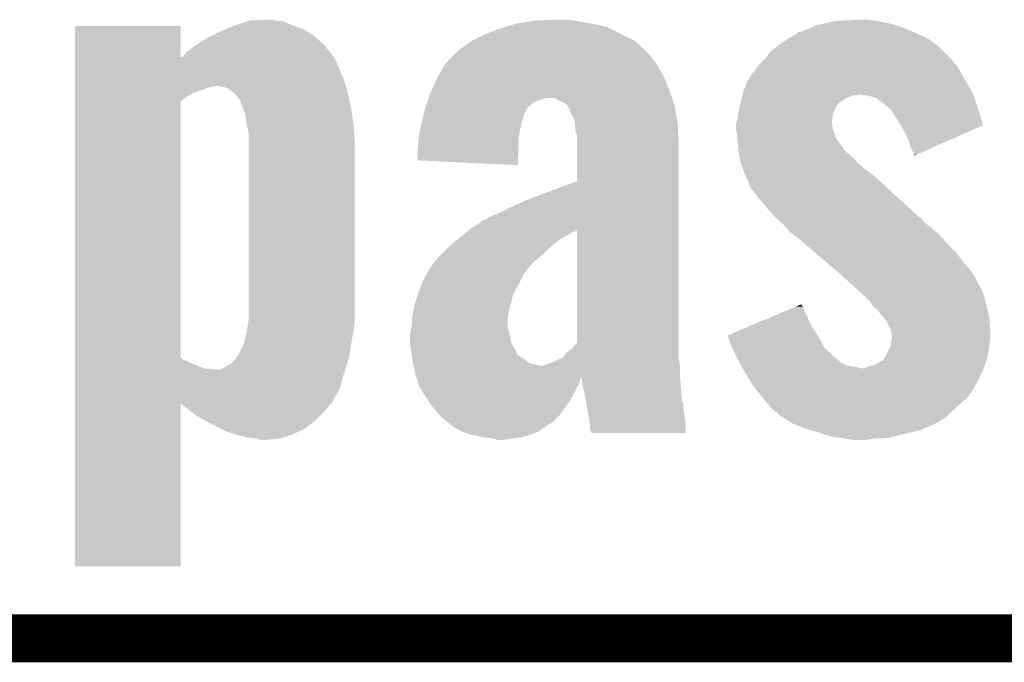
# Model space of a CAD drawing. Extents: x -1.3 to 24.2, y -3.9 to 39.2.
# Tile 6 of 34: x 7.4 to 10.5, y -3.9 to -1.8. Entities that reach past the tile are written whole.
import ezdxf

# ---------------------------------------------------------------- set-up
doc = ezdxf.new("R2010")
doc.units = 0
doc.layers.add('COMPASS_9_CLICK_V101_GKO', color=5, linetype='CONTINUOUS')
doc.layers.add('COMPASS_9_CLICK_V101_GTO', color=14, linetype='CONTINUOUS')

msp = doc.modelspace()

# ---------------------------------------------------------------- linework, layer by layer
at = {"layer": 'COMPASS_9_CLICK_V101_GKO', "const_width": 0.1524}
msp.add_lwpolyline([(-1.27, -3.81), (21.59, -3.81)], dxfattribs=at)
at = {"layer": 'COMPASS_9_CLICK_V101_GTO'}
for points in [[(8.133084, -1.84658), (8.18642, -1.84404), (8.21182, -1.84658), (8.19404, -1.84404)], [(9.039862, -1.84658), (9.11098, -1.84404), (9.15924, -1.84658), (9.14146, -1.84404)], [(10.02284, -1.84658), (10.063478, -1.84404), (10.119358, -1.84658), (10.09142, -1.84404)], [(7.576842, -1.864384), (7.576844, -1.86436), (7.9121, -1.864384), (7.576844, -1.86436)], [(7.576842, -1.96341), (7.576842, -1.864384), (7.91213, -1.96341), (7.9121, -1.864384)], [(8.03656, -1.88214), (8.054652, -1.874522), (8.315114, -1.88214), (8.303262, -1.874522)], [(8.054652, -1.874522), (8.084818, -1.86182), (8.303262, -1.874522), (8.2677, -1.86182)], [(8.084818, -1.86182), (8.125032, -1.849122), (8.2677, -1.86182), (8.237224, -1.849122)], [(8.125032, -1.849122), (8.133084, -1.84658), (8.237224, -1.849122), (8.21182, -1.84658)], [(8.87476, -1.8923), (8.920478, -1.87452), (9.316716, -1.8923), (9.281158, -1.87452)], [(8.920478, -1.87452), (8.94442, -1.866902), (9.281158, -1.87452), (9.265922, -1.866902)], [(8.94442, -1.866902), (8.97636, -1.85674), (9.265922, -1.866902), (9.21766, -1.85674)], [(8.97636, -1.85674), (9.023986, -1.84912), (9.21766, -1.85674), (9.17702, -1.84912)], [(9.023986, -1.84912), (9.039862, -1.84658), (9.17702, -1.84912), (9.15924, -1.84658)], [(9.883142, -1.882138), (9.90346, -1.87452), (10.238736, -1.882138), (10.220234, -1.87452)], [(9.90346, -1.87452), (9.92631, -1.864362), (10.220234, -1.87452), (10.195562, -1.864362)], [(9.92631, -1.864362), (9.92632, -1.864358), (10.195562, -1.864362), (10.195548, -1.864358)], [(9.92632, -1.864358), (9.954258, -1.85674), (10.195548, -1.864358), (10.16508, -1.85674)], [(9.954258, -1.85674), (9.966112, -1.8542), (10.16508, -1.85674), (10.15492, -1.8542)], [(9.966112, -1.8542), (9.98982, -1.84912), (10.15492, -1.8542), (10.131212, -1.84912)], [(9.98982, -1.84912), (10.02284, -1.84658), (10.131212, -1.84912), (10.119358, -1.84658)], [(7.96036, -1.92532), (7.995922, -1.90246), (8.3693, -1.92532), (8.344362, -1.90246)], [(7.995922, -1.90246), (8.006076, -1.897382), (8.344362, -1.90246), (8.338822, -1.897382)], [(8.006076, -1.897382), (8.03656, -1.88214), (8.338822, -1.897382), (8.315114, -1.88214)], [(8.839202, -1.91008), (8.87476, -1.8923), (9.352276, -1.91008), (9.316716, -1.8923)], [(9.81202, -1.92532), (9.837418, -1.90754), (10.31563, -1.92532), (10.291384, -1.90754)], [(9.837418, -1.90754), (9.846122, -1.902462), (10.291384, -1.90754), (10.284458, -1.902462)], [(9.846122, -1.902462), (9.867902, -1.889758), (10.284458, -1.902462), (10.25588, -1.889758)], [(9.867902, -1.889758), (9.872986, -1.884678), (10.25588, -1.889758), (10.24445, -1.884678)], [(9.872986, -1.884678), (9.883134, -1.88214), (10.24445, -1.884678), (10.23874, -1.88214)], [(9.883134, -1.88214), (9.883142, -1.882138), (10.23874, -1.88214), (10.238736, -1.882138)], [(7.932422, -1.945638), (7.960356, -1.925322), (8.385556, -1.945638), (8.369302, -1.925322)], [(7.960356, -1.925322), (7.96036, -1.92532), (8.369302, -1.925322), (8.3693, -1.92532)], [(8.79348, -1.9431), (8.8011, -1.93802), (9.390018, -1.9431), (9.384574, -1.93802)], [(8.8011, -1.93802), (8.8138, -1.92786), (9.384574, -1.93802), (9.373688, -1.92786)], [(8.8138, -1.92786), (8.83557, -1.912622), (9.373688, -1.92786), (9.357358, -1.912622)], [(8.83557, -1.912622), (8.839202, -1.91008), (9.357358, -1.912622), (9.352276, -1.91008)], [(9.786622, -1.945638), (9.805666, -1.930402), (10.337798, -1.945638), (10.32256, -1.930402)], [(9.805666, -1.930402), (9.81202, -1.92532), (10.32256, -1.930402), (10.31563, -1.92532)], [(7.576842, -1.96342), (7.576842, -1.96341), (8.39978, -1.96342), (8.399774, -1.96341)], [(7.576842, -1.965964), (7.576842, -1.96342), (8.402322, -1.965964), (8.39978, -1.96342)], [(7.576842, -1.98374), (7.576842, -1.965964), (8.40994, -1.98374), (8.402322, -1.965964)], [(7.91213, -1.96341), (7.91972, -1.960874), (8.399774, -1.96341), (8.397744, -1.960874)], [(7.91972, -1.960874), (7.932422, -1.945638), (8.397744, -1.960874), (8.385556, -1.945638)], [(8.755382, -1.981198), (8.77062, -1.96596), (9.421368, -1.981198), (9.4107, -1.96596)], [(8.77062, -1.96596), (8.783318, -1.953262), (9.4107, -1.96596), (9.400542, -1.953262)], [(8.783318, -1.953262), (8.7884, -1.94818), (9.400542, -1.953262), (9.39546, -1.94818)], [(8.7884, -1.94818), (8.79348, -1.9431), (9.39546, -1.94818), (9.390018, -1.9431)], [(9.753598, -1.983742), (9.771378, -1.96596), (10.37267, -1.983742), (10.35812, -1.96596)], [(9.771378, -1.96596), (9.77138, -1.965958), (10.35812, -1.96596), (10.358118, -1.965958)], [(9.77138, -1.965958), (9.786622, -1.945638), (10.358118, -1.965958), (10.337798, -1.945638)], [(7.57684, -2.00914), (7.576842, -1.98374), (8.4201, -2.00914), (8.40994, -1.98374)], [(8.73185, -2.02184), (8.749498, -1.991358), (9.44626, -2.02184), (9.42848, -1.991358)], [(8.749498, -1.991358), (8.755382, -1.981198), (9.42848, -1.991358), (9.421368, -1.981198)], [(9.73582, -2.009134), (9.7409, -1.998984), (10.389686, -2.009134), (10.383886, -1.998984)], [(9.7409, -1.998984), (9.745132, -1.993902), (10.383886, -1.998984), (10.380982, -1.993902)], [(9.745132, -1.993902), (9.753598, -1.983742), (10.380982, -1.993902), (10.37267, -1.983742)], [(7.57684, -2.03962), (7.57684, -2.00914), (8.432802, -2.03962), (8.4201, -2.00914)], [(8.711438, -2.06502), (8.72744, -2.02946), (9.46404, -2.06502), (9.449398, -2.02946)], [(8.72744, -2.02946), (8.73185, -2.02184), (9.449398, -2.02946), (9.44626, -2.02184)], [(9.712962, -2.03962), (9.719428, -2.02946), (10.407278, -2.03962), (10.4013, -2.02946)], [(9.719428, -2.02946), (9.730746, -2.011678), (10.4013, -2.02946), (10.39114, -2.011678)], [(9.730746, -2.011678), (9.73582, -2.009134), (10.39114, -2.011678), (10.389686, -2.009134)], [(7.57684, -2.05486), (7.57684, -2.03962), (8.437284, -2.05486), (8.432802, -2.03962)], [(7.57684, -2.057402), (7.57684, -2.05486), (8.00862, -2.057402), (8.018782, -2.05486)], [(7.57684, -2.06248), (7.57684, -2.057402), (7.99338, -2.06248), (8.00862, -2.057402)], [(7.57684, -2.07518), (7.57684, -2.06248), (7.957822, -2.07518), (7.99338, -2.06248)], [(8.046722, -2.0574), (8.028938, -2.05486), (8.438032, -2.0574), (8.437284, -2.05486)], [(8.064506, -2.062482), (8.046722, -2.0574), (8.439526, -2.062482), (8.438032, -2.0574)], [(8.084822, -2.08026), (8.064506, -2.062482), (8.444754, -2.08026), (8.439526, -2.062482)], [(9.700262, -2.072638), (9.712962, -2.03962), (10.4267, -2.072638), (10.407278, -2.03962)], [(7.57684, -2.08534), (7.57684, -2.07518), (7.937504, -2.08534), (7.957822, -2.07518)], [(7.57684, -2.103116), (7.57684, -2.08534), (7.912108, -2.103116), (7.937504, -2.08534)], [(8.086998, -2.082798), (8.084822, -2.08026), (8.4455, -2.082798), (8.444754, -2.08026)], [(8.100058, -2.09804), (8.086998, -2.082798), (8.44855, -2.09804), (8.4455, -2.082798)], [(8.698654, -2.09804), (8.700346, -2.09296), (9.055098, -2.09804), (9.075418, -2.09296)], [(8.700346, -2.09296), (8.70458, -2.08026), (9.47382, -2.09296), (9.469374, -2.08026)], [(8.70458, -2.08026), (8.711438, -2.06502), (9.469374, -2.08026), (9.46404, -2.06502)], [(9.11352, -2.10058), (9.100818, -2.09296), (9.476486, -2.10058), (9.47382, -2.09296)], [(9.69137, -2.108202), (9.69518, -2.092962), (10.005058, -2.108202), (10.027918, -2.092962)], [(9.69518, -2.092962), (9.697084, -2.085342), (10.027918, -2.092962), (10.048236, -2.085342)], [(9.697084, -2.085342), (9.69772, -2.0828), (10.048236, -2.085342), (10.06602, -2.0828)], [(9.69772, -2.0828), (9.700262, -2.072638), (10.430444, -2.0828), (10.4267, -2.072638)], [(10.09396, -2.08534), (10.073638, -2.0828), (10.43138, -2.08534), (10.430444, -2.0828)], [(10.11682, -2.090418), (10.09396, -2.08534), (10.433252, -2.090418), (10.43138, -2.08534)], [(10.1473, -2.11074), (10.11682, -2.090418), (10.440738, -2.11074), (10.433252, -2.090418)], [(7.576828, -2.918438), (7.57684, -2.103116), (7.912102, -2.918438), (7.912108, -2.103116)], [(8.1026, -2.100586), (8.100058, -2.09804), (8.449058, -2.100586), (8.44855, -2.09804)], [(8.102602, -2.103124), (8.1026, -2.100586), (8.449566, -2.103124), (8.449058, -2.100586)], [(8.11403, -2.1336), (8.102602, -2.103124), (8.45566, -2.1336), (8.449566, -2.103124)], [(8.686802, -2.1336), (8.689338, -2.125986), (9.00938, -2.1336), (9.01192, -2.125986)], [(8.689338, -2.125986), (8.695266, -2.108202), (9.01192, -2.125986), (9.03224, -2.108202)], [(8.695266, -2.108202), (8.698654, -2.09804), (9.03224, -2.108202), (9.055098, -2.09804)], [(9.136374, -2.110738), (9.11352, -2.10058), (9.480042, -2.110738), (9.476486, -2.10058)], [(9.139766, -2.115822), (9.136374, -2.110738), (9.48182, -2.115822), (9.480042, -2.110738)], [(9.14654, -2.12598), (9.139766, -2.115822), (9.483588, -2.12598), (9.48182, -2.115822)], [(9.149074, -2.128514), (9.14654, -2.12598), (9.484028, -2.128514), (9.483588, -2.12598)], [(9.68502, -2.1336), (9.688194, -2.120902), (9.989256, -2.1336), (9.9949, -2.120902)], [(9.688194, -2.120902), (9.690734, -2.110742), (9.9949, -2.120902), (10.00252, -2.110742)], [(9.690734, -2.110742), (9.69137, -2.108202), (10.00252, -2.110742), (10.005058, -2.108202)], [(10.158912, -2.1209), (10.1473, -2.11074), (10.44448, -2.1209), (10.440738, -2.11074)], [(10.167618, -2.128518), (10.158912, -2.1209), (10.446796, -2.128518), (10.44448, -2.1209)], [(8.11784, -2.143762), (8.11403, -2.1336), (8.457046, -2.143762), (8.45566, -2.1336)], [(8.12292, -2.181862), (8.11784, -2.143762), (8.462242, -2.181862), (8.457046, -2.143762)], [(8.67664, -2.17932), (8.683414, -2.148842), (8.99414, -2.17932), (9.001758, -2.148842)], [(8.683414, -2.148842), (8.686802, -2.1336), (9.001758, -2.148842), (9.00938, -2.1336)], [(9.14908, -2.133596), (9.149074, -2.128514), (9.484912, -2.133596), (9.484028, -2.128514)], [(9.164318, -2.164078), (9.14908, -2.133596), (9.490214, -2.164078), (9.484912, -2.133596)], [(9.679574, -2.166622), (9.68248, -2.156458), (9.9822, -2.166622), (9.983328, -2.156458)], [(9.68248, -2.156458), (9.68389, -2.143764), (9.983328, -2.156458), (9.98474, -2.143764)], [(9.68389, -2.143764), (9.68502, -2.1336), (9.98474, -2.143764), (9.989256, -2.1336)], [(10.1727, -2.13614), (10.167618, -2.128518), (10.449114, -2.13614), (10.446796, -2.128518)], [(10.175238, -2.138678), (10.1727, -2.13614), (10.449886, -2.138678), (10.449114, -2.13614)], [(10.20008, -2.179326), (10.175238, -2.138678), (10.46224, -2.179326), (10.449886, -2.138678)], [(8.125098, -2.18948), (8.12292, -2.181862), (8.46328, -2.18948), (8.462242, -2.181862)], [(8.128, -2.199642), (8.125098, -2.18948), (8.463722, -2.199642), (8.46328, -2.18948)], [(8.66902, -2.212338), (8.67664, -2.17932), (8.987536, -2.212338), (8.99414, -2.17932)], [(9.165102, -2.174242), (9.164318, -2.164078), (9.49198, -2.174242), (9.490214, -2.164078)], [(9.16686, -2.197098), (9.165102, -2.174242), (9.492896, -2.197098), (9.49198, -2.174242)], [(9.6774, -2.174236), (9.679574, -2.166622), (9.9822, -2.174236), (9.9822, -2.166622)], [(9.6774, -2.17424), (9.6774, -2.174236), (9.9822, -2.17424), (9.9822, -2.174236)], [(9.6774, -2.192018), (9.6774, -2.17424), (9.984742, -2.192018), (9.9822, -2.17424)], [(10.20318, -2.1844), (10.20008, -2.179326), (10.450752, -2.1844), (10.46224, -2.179326)], [(10.22604, -2.227578), (10.20318, -2.1844), (10.352998, -2.227578), (10.450752, -2.1844)], [(8.128, -2.2479), (8.128, -2.199642), (8.46582, -2.2479), (8.463722, -2.199642)], [(8.66902, -2.217422), (8.66902, -2.212338), (8.98652, -2.217422), (8.987536, -2.212338)], [(8.66902, -2.227578), (8.66902, -2.217422), (8.986226, -2.227578), (8.98652, -2.217422)], [(9.171938, -2.209796), (9.16686, -2.197098), (9.493404, -2.209796), (9.492896, -2.197098)], [(9.17194, -2.23774), (9.171938, -2.209796), (9.49452, -2.23774), (9.493404, -2.209796)], [(9.677402, -2.192022), (9.6774, -2.192018), (9.984742, -2.192022), (9.984742, -2.192018)], [(9.681126, -2.219962), (9.677402, -2.192022), (9.994902, -2.219962), (9.984742, -2.192022)], [(9.68248, -2.23012), (9.681126, -2.219962), (10.001936, -2.23012), (9.994902, -2.219962)], [(8.128, -2.78892), (8.128, -2.2479), (8.46582, -2.78892), (8.46582, -2.2479)], [(8.663942, -2.291054), (8.66648, -2.247902), (8.984396, -2.291054), (8.98564, -2.247902)], [(8.66648, -2.237738), (8.66902, -2.227578), (8.985934, -2.237738), (8.986226, -2.227578)], [(8.66648, -2.247902), (8.66648, -2.237738), (8.98564, -2.247902), (8.985934, -2.237738)], [(9.17194, -2.357102), (9.17194, -2.23774), (9.49452, -2.357102), (9.49452, -2.23774)], [(9.684114, -2.252982), (9.68248, -2.23012), (10.017762, -2.252982), (10.001936, -2.23012)], [(10.231118, -2.247898), (10.22604, -2.227578), (10.306994, -2.247898), (10.352998, -2.227578)], [(10.243818, -2.273296), (10.231118, -2.247898), (10.249492, -2.273296), (10.306994, -2.247898)], [(9.684296, -2.255524), (9.684114, -2.252982), (10.020302, -2.255524), (10.017762, -2.252982)], [(9.684658, -2.2606), (9.684296, -2.255524), (10.022844, -2.2606), (10.020302, -2.255524)], [(9.68502, -2.26568), (9.684658, -2.2606), (10.029194, -2.26568), (10.022844, -2.2606)], [(9.688286, -2.28092), (9.68502, -2.26568), (10.048242, -2.28092), (10.029194, -2.26568)], [(9.692098, -2.298702), (9.688286, -2.28092), (10.06348, -2.298702), (10.048242, -2.28092)], [(10.24382, -2.275802), (10.243818, -2.273296), (10.24382, -2.275802), (10.249492, -2.273296)], [(8.983956, -2.30632), (8.663942, -2.291054), (8.983956, -2.30632), (8.984396, -2.291054)], [(9.69264, -2.301238), (9.692098, -2.298702), (10.06638, -2.301238), (10.06348, -2.298702)], [(9.698184, -2.31648), (9.69264, -2.301238), (10.083798, -2.31648), (10.06638, -2.301238)], [(9.7028, -2.32918), (9.698184, -2.31648), (10.101262, -2.32918), (10.083798, -2.31648)], [(9.706188, -2.336802), (9.7028, -2.32918), (10.111742, -2.336802), (10.101262, -2.32918)], [(9.71296, -2.35204), (9.706188, -2.336802), (10.128504, -2.35204), (10.111742, -2.336802)], [(9.10336, -2.38252), (9.17194, -2.357102), (9.49452, -2.38252), (9.49452, -2.357102)], [(9.717314, -2.3622), (9.71296, -2.35204), (10.13968, -2.3622), (10.128504, -2.35204)], [(9.720578, -2.369818), (9.717314, -2.3622), (10.148008, -2.369818), (10.13968, -2.3622)], [(9.723122, -2.37997), (9.720578, -2.369818), (10.159104, -2.37997), (10.148008, -2.369818)], [(9.0043, -2.42062), (9.05002, -2.40284), (9.49452, -2.42062), (9.49452, -2.40284)], [(9.05002, -2.40284), (9.10336, -2.38252), (9.49452, -2.40284), (9.49452, -2.38252)], [(9.728194, -2.382518), (9.723122, -2.37997), (10.16189, -2.382518), (10.159104, -2.37997)], [(9.74852, -2.41046), (9.728194, -2.382518), (10.192432, -2.41046), (10.16189, -2.382518)], [(8.930642, -2.45618), (8.963658, -2.4384), (9.49452, -2.45618), (9.49452, -2.4384)], [(8.963658, -2.4384), (9.0043, -2.42062), (9.49452, -2.4384), (9.49452, -2.42062)], [(9.77646, -2.44348), (9.74852, -2.41046), (10.228524, -2.44348), (10.192432, -2.41046)], [(8.882382, -2.479038), (8.902698, -2.46634), (9.49452, -2.479038), (9.49452, -2.46634)], [(8.902698, -2.46634), (8.930642, -2.45618), (9.49452, -2.46634), (9.49452, -2.45618)], [(9.80186, -2.47142), (9.77646, -2.44348), (10.259062, -2.47142), (10.228524, -2.44348)], [(9.801864, -2.471422), (9.80186, -2.47142), (10.259064, -2.471422), (10.259062, -2.47142)], [(9.80466, -2.473964), (9.801864, -2.471422), (10.26414, -2.473964), (10.259064, -2.471422)], [(8.831582, -2.509518), (8.864602, -2.489194), (9.49452, -2.509518), (9.49452, -2.489194)], [(8.864602, -2.489194), (8.867148, -2.484122), (9.49452, -2.489194), (9.49452, -2.484122)], [(8.867148, -2.484122), (8.882382, -2.479038), (9.49452, -2.484122), (9.49452, -2.479038)], [(9.821422, -2.489202), (9.80466, -2.473964), (10.276842, -2.489202), (10.26414, -2.473964)], [(9.8298, -2.49682), (9.821422, -2.489202), (10.286638, -2.49682), (10.276842, -2.489202)], [(9.838832, -2.50698), (9.8298, -2.49682), (10.2997, -2.50698), (10.286638, -2.49682)], [(8.8011, -2.53492), (8.807194, -2.52984), (9.130452, -2.53492), (9.13892, -2.52984)], [(8.807194, -2.52984), (8.81939, -2.519678), (9.13892, -2.52984), (9.156704, -2.519678)], [(8.81939, -2.519678), (8.82244, -2.517136), (9.156704, -2.519678), (9.166862, -2.517136)], [(8.82244, -2.517136), (8.828482, -2.5121), (9.166862, -2.517136), (9.171902, -2.5121)], [(8.828482, -2.5121), (8.831582, -2.509518), (9.49452, -2.5121), (9.49452, -2.509518)], [(9.171936, -2.870208), (9.171902, -2.5121), (9.49452, -2.870208), (9.49452, -2.5121)], [(9.85012, -2.51968), (9.838832, -2.50698), (10.313988, -2.51968), (10.2997, -2.50698)], [(9.859918, -2.5273), (9.85012, -2.51968), (10.32256, -2.5273), (10.313988, -2.51968)], [(9.87298, -2.53746), (9.859918, -2.5273), (10.331798, -2.53746), (10.32256, -2.5273)], [(8.742676, -2.588262), (8.768078, -2.56286), (9.065258, -2.588262), (9.090662, -2.56286)], [(8.768078, -2.56286), (8.77316, -2.55778), (9.090662, -2.56286), (9.097192, -2.55778)], [(8.77316, -2.55778), (8.788684, -2.545078), (9.097192, -2.55778), (9.113522, -2.545078)], [(8.788684, -2.545078), (8.8011, -2.53492), (9.113522, -2.545078), (9.130452, -2.53492)], [(9.885678, -2.547618), (9.87298, -2.53746), (10.341032, -2.547618), (10.331798, -2.53746)], [(9.890762, -2.552702), (9.885678, -2.547618), (10.345654, -2.552702), (10.341032, -2.547618)], [(9.893746, -2.55524), (9.890762, -2.552702), (10.34796, -2.55524), (10.345654, -2.552702)], [(9.926578, -2.583182), (9.893746, -2.55524), (10.3759, -2.583182), (10.34796, -2.55524)], [(8.729978, -2.60096), (8.742676, -2.588262), (9.049736, -2.60096), (9.065258, -2.588262)], [(9.965374, -2.6162), (9.926578, -2.583182), (10.4013, -2.6162), (10.3759, -2.583182)], [(8.709662, -2.628896), (8.71474, -2.618742), (9.02116, -2.628896), (9.03039, -2.618742)], [(8.71474, -2.618742), (8.721272, -2.611118), (9.03039, -2.618742), (9.037322, -2.611118)], [(8.721272, -2.611118), (8.729978, -2.60096), (9.037322, -2.611118), (9.049736, -2.60096)], [(10.001192, -2.646684), (9.965374, -2.6162), (10.426702, -2.646684), (10.4013, -2.6162)], [(8.68426, -2.669538), (8.692968, -2.6543), (8.994142, -2.669538), (9.001762, -2.6543)], [(8.692968, -2.6543), (8.698778, -2.644136), (9.001762, -2.6543), (9.00938, -2.644136)], [(8.698778, -2.644136), (8.701678, -2.63906), (9.00938, -2.644136), (9.011922, -2.63906)], [(8.701678, -2.63906), (8.704582, -2.633982), (9.011922, -2.63906), (9.016538, -2.633982)], [(8.704582, -2.633982), (8.709662, -2.628896), (9.016538, -2.633982), (9.02116, -2.628896)], [(10.007154, -2.651758), (10.001192, -2.646684), (10.429242, -2.651758), (10.426702, -2.646684)], [(10.01014, -2.6543), (10.007154, -2.651758), (10.431148, -2.6543), (10.429242, -2.651758)], [(10.018526, -2.661922), (10.01014, -2.6543), (10.43686, -2.661922), (10.431148, -2.6543)], [(8.669018, -2.70764), (8.67613, -2.68986), (8.97331, -2.70764), (8.98398, -2.68986)], [(8.67613, -2.68986), (8.68426, -2.669538), (8.98398, -2.68986), (8.994142, -2.669538)], [(10.03808, -2.6797), (10.018526, -2.661922), (10.444482, -2.6797), (10.43686, -2.661922)], [(10.060656, -2.700018), (10.03808, -2.6797), (10.45718, -2.700018), (10.444482, -2.6797)], [(8.659494, -2.738122), (8.666638, -2.715256), (8.96366, -2.738122), (8.96874, -2.715256)], [(8.666638, -2.715256), (8.669018, -2.70764), (8.96874, -2.715256), (8.97331, -2.70764)], [(10.06348, -2.70256), (10.060656, -2.700018), (10.458106, -2.70256), (10.45718, -2.700018)], [(10.0838, -2.72034), (10.06348, -2.70256), (10.46457, -2.72034), (10.458106, -2.70256)], [(10.091422, -2.727962), (10.0838, -2.72034), (10.46734, -2.727962), (10.46457, -2.72034)], [(8.65251, -2.766058), (8.65632, -2.748282), (8.95604, -2.766058), (8.960888, -2.748282)], [(8.65632, -2.748282), (8.659494, -2.738122), (8.960888, -2.748282), (8.96366, -2.738122)], [(9.873638, -2.753366), (9.88568, -2.748318), (9.885696, -2.753366), (9.88568, -2.748318)], [(10.101578, -2.738118), (10.091422, -2.727962), (10.469684, -2.738118), (10.46734, -2.727962)], [(10.11174, -2.75336), (10.101578, -2.738118), (10.473202, -2.75336), (10.469684, -2.738118)], [(8.64761, -2.799078), (8.6487, -2.783838), (8.95096, -2.799078), (8.953304, -2.783838)], [(8.6487, -2.783838), (8.65251, -2.766058), (8.953304, -2.783838), (8.95604, -2.766058)], [(9.734294, -2.81178), (9.807002, -2.7813), (9.913622, -2.81178), (9.90092, -2.7813)], [(9.807002, -2.7813), (9.843352, -2.766062), (9.90092, -2.7813), (9.8933, -2.766062)], [(9.843352, -2.766062), (9.867568, -2.75591), (9.8933, -2.766062), (9.890758, -2.75591)], [(9.867568, -2.75591), (9.873638, -2.753366), (9.890758, -2.75591), (9.885696, -2.753366)], [(10.1219, -2.763516), (10.11174, -2.75336), (10.475546, -2.763516), (10.473202, -2.75336)], [(10.129502, -2.766056), (10.1219, -2.763516), (10.476132, -2.766056), (10.475546, -2.763516)], [(10.12952, -2.771136), (10.129502, -2.766056), (10.477304, -2.771136), (10.476132, -2.766056)], [(10.14476, -2.78892), (10.12952, -2.771136), (10.481408, -2.78892), (10.477304, -2.771136)], [(8.123766, -2.824482), (8.128, -2.799082), (8.46328, -2.824482), (8.465094, -2.799082)], [(8.128, -2.799082), (8.128, -2.78892), (8.465094, -2.799082), (8.46582, -2.78892)], [(8.64616, -2.8194), (8.64761, -2.799078), (8.95096, -2.8194), (8.95096, -2.799078)], [(9.649478, -2.847336), (9.734294, -2.81178), (9.936476, -2.847336), (9.913622, -2.81178)], [(10.148824, -2.794), (10.14476, -2.78892), (10.48258, -2.794), (10.481408, -2.78892)], [(10.15492, -2.801622), (10.148824, -2.794), (10.483058, -2.801622), (10.48258, -2.794)], [(10.16762, -2.82702), (10.15492, -2.801622), (10.484644, -2.82702), (10.483058, -2.801622)], [(8.11784, -2.85496), (8.12292, -2.82956), (8.457564, -2.85496), (8.462326, -2.82956)], [(8.12292, -2.82956), (8.123766, -2.824482), (8.462326, -2.82956), (8.46328, -2.824482)], [(8.64108, -2.844798), (8.642604, -2.837178), (8.957672, -2.844798), (8.956038, -2.837178)], [(8.64108, -2.870198), (8.64108, -2.844798), (8.963114, -2.870198), (8.957672, -2.844798)], [(8.642604, -2.837178), (8.645144, -2.824476), (8.956038, -2.837178), (8.95096, -2.824476)], [(8.645144, -2.824476), (8.64616, -2.8194), (8.95096, -2.824476), (8.95096, -2.8194)], [(10.169798, -2.834638), (10.16762, -2.82702), (10.48512, -2.834638), (10.484644, -2.82702)], [(10.1727, -2.844796), (10.169798, -2.834638), (10.48512, -2.844796), (10.48512, -2.834638)], [(10.1727, -2.852418), (10.1727, -2.844796), (10.48512, -2.852418), (10.48512, -2.844796)], [(8.094978, -2.91084), (8.11276, -2.875282), (8.448802, -2.91084), (8.454134, -2.875282)], [(8.11276, -2.875282), (8.1153, -2.86512), (8.454134, -2.875282), (8.45566, -2.86512)], [(8.1153, -2.86512), (8.11784, -2.85496), (8.45566, -2.86512), (8.457564, -2.85496)], [(8.641428, -2.872738), (8.64108, -2.870198), (8.963658, -2.872738), (8.963114, -2.870198)], [(8.645584, -2.903216), (8.641428, -2.872738), (8.98144, -2.903216), (8.963658, -2.872738)], [(9.154158, -2.890522), (9.171936, -2.870208), (9.49452, -2.890522), (9.49452, -2.870208)], [(9.64948, -2.84734), (9.649478, -2.847336), (9.936478, -2.84734), (9.936476, -2.847336)], [(9.6664, -2.887978), (9.64948, -2.84734), (9.959342, -2.887978), (9.936478, -2.84734)], [(10.16762, -2.882898), (10.169312, -2.87274), (10.481564, -2.882898), (10.48258, -2.87274)], [(10.169312, -2.87274), (10.172698, -2.85242), (10.48258, -2.87274), (10.48512, -2.85242)], [(10.172698, -2.85242), (10.1727, -2.852418), (10.48512, -2.85242), (10.48512, -2.852418)], [(8.646622, -2.91083), (8.645584, -2.903216), (8.98398, -2.91083), (8.98144, -2.903216)], [(9.127906, -2.915922), (9.136378, -2.903222), (9.49452, -2.915922), (9.49452, -2.903222)], [(9.136378, -2.903222), (9.154158, -2.890522), (9.49452, -2.903222), (9.49452, -2.890522)], [(9.67486, -2.908302), (9.6664, -2.887978), (9.981358, -2.908302), (9.959342, -2.887978)], [(9.680208, -2.91846), (9.67486, -2.908302), (9.99236, -2.91846), (9.981358, -2.908302)], [(10.1473, -2.921002), (10.15746, -2.90322), (10.474322, -2.921002), (10.478768, -2.90322)], [(10.15746, -2.90322), (10.159998, -2.89814), (10.478768, -2.90322), (10.48004, -2.89814)], [(10.159998, -2.89814), (10.16762, -2.882898), (10.48004, -2.89814), (10.481564, -2.882898)], [(7.576828, -2.91846), (7.576828, -2.918438), (7.914634, -2.91846), (7.912102, -2.918438)], [(7.576828, -2.926076), (7.576828, -2.91846), (7.922258, -2.926076), (7.914634, -2.91846)], [(7.576828, -2.928618), (7.576828, -2.926076), (7.932418, -2.928618), (7.922258, -2.926076)], [(7.576828, -2.93624), (7.576828, -2.928618), (7.94766, -2.93624), (7.932418, -2.928618)], [(7.576828, -2.951478), (7.576828, -2.93624), (7.985758, -2.951478), (7.94766, -2.93624)], [(8.05688, -2.946398), (8.077196, -2.9337), (8.438414, -2.946398), (8.442424, -2.9337)], [(8.077196, -2.9337), (8.091024, -2.915922), (8.442424, -2.9337), (8.44804, -2.915922)], [(8.091024, -2.915922), (8.094978, -2.91084), (8.44804, -2.915922), (8.448802, -2.91084)], [(8.648008, -2.920998), (8.646622, -2.91083), (9.001758, -2.920998), (8.98398, -2.91083)], [(8.6487, -2.92608), (8.648008, -2.920998), (9.008534, -2.92608), (9.001758, -2.920998)], [(8.650732, -2.936238), (8.6487, -2.92608), (9.022074, -2.936238), (9.008534, -2.92608)], [(8.65124, -2.93878), (8.650732, -2.936238), (9.03732, -2.93878), (9.022074, -2.936238)], [(8.652256, -2.94386), (8.65124, -2.93878), (9.055096, -2.94386), (9.03732, -2.93878)], [(9.062716, -2.94386), (9.075418, -2.93878), (9.499178, -2.94386), (9.49833, -2.93878)], [(9.075418, -2.93878), (9.093198, -2.933702), (9.49833, -2.93878), (9.497484, -2.933702)], [(9.093198, -2.933702), (9.1186, -2.921), (9.497484, -2.933702), (9.495368, -2.921)], [(9.1186, -2.921), (9.126212, -2.918462), (9.495368, -2.921), (9.494944, -2.918462)], [(9.126212, -2.918462), (9.127906, -2.915922), (9.494944, -2.918462), (9.49452, -2.915922)], [(9.68823, -2.933702), (9.680208, -2.91846), (10.012682, -2.933702), (9.99236, -2.91846)], [(9.693576, -2.94386), (9.68823, -2.933702), (10.030464, -2.94386), (10.012682, -2.933702)], [(10.09904, -2.9464), (10.121902, -2.93878), (10.465952, -2.9464), (10.468722, -2.93878)], [(10.121902, -2.93878), (10.140178, -2.92862), (10.468722, -2.93878), (10.472418, -2.92862)], [(10.140178, -2.92862), (10.144758, -2.926074), (10.472418, -2.92862), (10.473054, -2.926074)], [(10.144758, -2.926074), (10.1473, -2.921002), (10.473054, -2.926074), (10.474322, -2.921002)], [(7.576826, -3.017522), (7.576828, -2.96418), (8.41756, -3.017522), (8.4328, -2.96418)], [(7.576828, -2.95402), (7.576828, -2.951478), (8.00354, -2.95402), (7.985758, -2.951478)], [(7.576828, -2.95656), (7.576828, -2.95402), (8.02386, -2.95656), (8.00354, -2.95402)], [(7.576828, -2.96418), (7.576828, -2.95656), (8.4328, -2.96418), (8.435206, -2.95656)], [(8.028938, -2.95656), (8.041638, -2.95402), (8.435206, -2.95656), (8.436008, -2.95402)], [(8.041638, -2.95402), (8.05688, -2.946398), (8.436008, -2.95402), (8.438414, -2.946398)], [(8.652766, -2.946402), (8.652256, -2.94386), (9.4996, -2.946402), (9.499178, -2.94386)], [(8.65378, -2.95148), (8.652766, -2.946402), (9.4996, -2.95148), (9.4996, -2.946402)], [(8.65886, -2.974338), (8.65378, -2.95148), (9.4996, -2.974338), (9.4996, -2.95148)], [(9.694914, -2.9464), (9.693576, -2.94386), (10.05332, -2.9464), (10.030464, -2.94386)], [(9.697588, -2.95148), (9.694914, -2.9464), (10.073642, -2.95148), (10.05332, -2.9464)], [(9.70026, -2.956558), (9.697588, -2.95148), (10.46226, -2.956558), (10.464106, -2.95148)], [(9.70026, -2.95656), (9.70026, -2.956558), (10.462258, -2.95656), (10.46226, -2.956558)], [(9.720438, -2.989578), (9.70026, -2.95656), (10.44702, -2.989578), (10.462258, -2.95656)], [(10.081264, -2.95148), (10.09904, -2.9464), (10.464106, -2.95148), (10.465952, -2.9464)], [(8.658978, -2.974612), (8.65886, -2.974338), (9.4996, -2.974612), (9.4996, -2.974338)], [(8.66104, -2.979422), (8.658978, -2.974612), (9.18464, -2.979422), (9.18464, -2.974612)], [(8.665392, -2.989582), (8.66104, -2.979422), (9.182098, -2.989582), (9.18464, -2.979422)], [(8.666478, -2.992118), (8.665392, -2.989582), (9.18101, -2.992118), (9.182098, -2.989582)], [(8.669018, -3.00736), (8.666478, -2.992118), (9.17448, -3.00736), (9.18101, -2.992118)], [(9.185946, -2.98196), (9.18464, -2.974612), (9.4996, -2.98196), (9.4996, -2.974612)], [(9.19226, -3.01752), (9.185946, -2.98196), (9.502142, -3.01752), (9.4996, -2.98196)], [(9.728198, -3.002278), (9.720438, -2.989578), (10.439612, -3.002278), (10.44702, -2.989578)], [(9.741878, -3.02006), (9.728198, -3.002278), (10.42924, -3.02006), (10.439612, -3.002278)], [(7.576826, -3.063238), (7.576826, -3.017522), (8.392154, -3.063238), (8.41756, -3.017522)], [(8.676636, -3.017514), (8.669018, -3.00736), (9.169402, -3.017514), (9.17448, -3.00736)], [(8.67664, -3.020058), (8.676636, -3.017514), (9.16813, -3.020058), (9.169402, -3.017514)], [(8.694802, -3.047998), (8.67664, -3.020058), (9.154158, -3.047998), (9.16813, -3.020058)], [(9.19988, -3.053078), (9.19226, -3.01752), (9.50468, -3.053078), (9.502142, -3.01752)], [(9.745784, -3.025138), (9.741878, -3.02006), (10.426698, -3.025138), (10.42924, -3.02006)], [(9.7536, -3.0353), (9.745784, -3.025138), (10.41908, -3.0353), (10.426698, -3.025138)], [(7.57682, -3.581376), (7.576826, -3.06329), (7.912076, -3.581376), (7.9121, -3.06329)], [(7.576826, -3.06329), (7.576826, -3.063238), (8.39205, -3.06329), (8.392154, -3.063238)], [(7.915264, -3.065784), (7.9121, -3.06329), (8.387082, -3.065784), (8.39205, -3.06329)], [(7.934592, -3.081022), (7.915264, -3.065784), (8.376918, -3.081022), (8.387082, -3.065784)], [(8.70966, -3.070858), (8.694802, -3.047998), (9.138156, -3.070858), (9.154158, -3.047998)], [(9.19988, -3.05308), (9.19988, -3.053078), (9.504682, -3.05308), (9.50468, -3.053078)], [(9.200304, -3.055624), (9.19988, -3.05308), (9.504682, -3.055624), (9.504682, -3.05308)], [(9.201998, -3.065784), (9.200304, -3.055624), (9.50976, -3.065784), (9.504682, -3.055624)], [(9.204538, -3.08102), (9.201998, -3.065784), (9.50976, -3.08102), (9.50976, -3.065784)], [(9.763994, -3.048002), (9.7536, -3.0353), (10.40892, -3.048002), (10.41908, -3.0353)], [(9.77646, -3.06324), (9.763994, -3.048002), (10.39114, -3.06324), (10.40892, -3.048002)], [(9.794238, -3.083558), (9.77646, -3.06324), (10.368282, -3.083558), (10.39114, -3.06324)], [(7.960364, -3.10134), (7.934592, -3.081022), (8.356598, -3.10134), (8.376918, -3.081022)], [(8.73361, -3.098802), (8.70966, -3.070858), (9.118598, -3.098802), (9.138156, -3.070858)], [(9.20496, -3.08356), (9.204538, -3.08102), (9.510124, -3.08356), (9.50976, -3.08102)], [(9.21004, -3.1115), (9.20496, -3.08356), (9.514116, -3.1115), (9.510124, -3.08356)], [(9.794242, -3.08356), (9.794238, -3.083558), (10.36828, -3.08356), (10.368282, -3.083558)], [(9.809476, -3.093722), (9.794242, -3.08356), (10.358116, -3.093722), (10.36828, -3.08356)], [(9.812018, -3.098794), (9.809476, -3.093722), (10.353044, -3.098794), (10.358116, -3.093722)], [(7.99269, -3.11912), (7.960364, -3.10134), (8.338818, -3.11912), (8.356598, -3.10134)], [(8.01116, -3.12928), (7.99269, -3.11912), (8.32561, -3.12928), (8.338818, -3.11912)], [(8.740138, -3.10642), (8.73361, -3.098802), (9.110978, -3.10642), (9.118598, -3.098802)], [(8.75538, -3.11912), (8.740138, -3.10642), (9.098276, -3.11912), (9.110978, -3.10642)], [(8.764906, -3.12674), (8.75538, -3.11912), (9.090656, -3.12674), (9.098276, -3.11912)], [(8.76808, -3.12928), (8.764906, -3.12674), (9.08304, -3.12928), (9.090656, -3.12674)], [(9.21258, -3.12928), (9.21004, -3.1115), (9.516656, -3.12928), (9.514116, -3.1115)], [(9.823804, -3.10642), (9.812018, -3.098794), (10.345418, -3.10642), (10.353044, -3.098794)], [(9.85128, -3.1242), (9.823804, -3.10642), (10.317478, -3.1242), (10.345418, -3.10642)], [(9.8552, -3.126738), (9.85128, -3.1242), (10.311978, -3.126738), (10.317478, -3.1242)], [(9.887856, -3.13944), (9.8552, -3.126738), (10.284456, -3.13944), (10.311978, -3.126738)], [(8.04164, -3.14452), (8.01116, -3.12928), (8.305798, -3.14452), (8.32561, -3.12928)], [(8.05688, -3.15214), (8.04164, -3.14452), (8.28947, -3.15214), (8.305798, -3.14452)], [(8.087372, -3.162302), (8.05688, -3.15214), (8.267698, -3.162302), (8.28947, -3.15214)], [(8.768084, -3.129282), (8.76808, -3.12928), (9.083036, -3.129282), (9.08304, -3.12928)], [(8.7757, -3.13436), (8.768084, -3.129282), (9.075418, -3.13436), (9.083036, -3.129282)], [(8.778238, -3.136898), (8.7757, -3.13436), (9.071612, -3.136898), (9.075418, -3.13436)], [(8.782476, -3.13944), (8.778238, -3.136898), (9.0678, -3.13944), (9.071612, -3.136898)], [(8.803638, -3.15214), (8.782476, -3.13944), (9.050022, -3.15214), (9.0678, -3.13944)], [(8.83158, -3.162298), (8.803638, -3.15214), (9.027168, -3.162298), (9.050022, -3.15214)], [(9.21258, -3.134362), (9.21258, -3.12928), (9.51738, -3.134362), (9.516656, -3.12928)], [(9.21258, -3.147058), (9.21258, -3.134362), (9.517366, -3.147058), (9.51738, -3.134362)], [(9.217656, -3.154674), (9.21258, -3.147058), (9.517358, -3.154674), (9.517366, -3.147058)], [(9.21766, -3.157196), (9.217656, -3.154674), (9.517356, -3.157196), (9.517358, -3.154674)], [(9.517356, -3.15722), (9.21766, -3.157196), (9.517356, -3.15722), (9.517356, -3.157196)], [(9.887862, -3.139442), (9.887856, -3.13944), (10.281916, -3.139442), (10.284456, -3.13944)], [(9.90092, -3.144522), (9.887862, -3.139442), (10.271756, -3.144522), (10.281916, -3.139442)], [(9.909558, -3.147062), (9.90092, -3.144522), (10.266678, -3.147062), (10.271756, -3.144522)], [(9.926826, -3.15214), (9.909558, -3.147062), (10.248902, -3.15214), (10.266678, -3.147062)], [(9.9441, -3.15722), (9.926826, -3.15214), (10.22604, -3.15722), (10.248902, -3.15214)], [(9.968484, -3.16484), (9.9441, -3.15722), (10.19302, -3.16484), (10.22604, -3.15722)], [(8.09498, -3.164838), (8.087372, -3.162302), (8.25958, -3.164838), (8.267698, -3.162302)], [(8.13054, -3.17246), (8.09498, -3.164838), (8.235186, -3.17246), (8.25958, -3.164838)], [(8.155938, -3.175), (8.13054, -3.17246), (8.227058, -3.175), (8.235186, -3.17246)], [(8.168636, -3.180078), (8.155938, -3.175), (8.17628, -3.180078), (8.227058, -3.175)], [(8.176262, -3.18008), (8.168636, -3.180078), (8.176262, -3.18008), (8.17628, -3.180078)], [(8.8316, -3.162302), (8.83158, -3.162298), (9.02716, -3.162302), (9.027168, -3.162298)], [(8.869684, -3.16992), (8.8316, -3.162302), (8.99922, -3.16992), (9.02716, -3.162302)], [(8.882382, -3.17246), (8.869684, -3.16992), (8.98398, -3.17246), (8.99922, -3.16992)], [(8.902698, -3.175), (8.882382, -3.17246), (8.96874, -3.175), (8.98398, -3.17246)], [(8.920476, -3.18008), (8.902698, -3.175), (8.935718, -3.18008), (8.96874, -3.175)], [(9.984738, -3.16992), (9.968484, -3.16484), (10.172698, -3.16992), (10.19302, -3.16484)], [(10.00379, -3.17246), (9.984738, -3.16992), (10.162538, -3.17246), (10.172698, -3.16992)], [(10.02284, -3.175), (10.00379, -3.17246), (10.1219, -3.175), (10.162538, -3.17246)], [(10.053318, -3.18008), (10.02284, -3.175), (10.081258, -3.18008), (10.1219, -3.175)], [(7.912076, -3.5814), (7.57682, -3.581376), (7.912076, -3.5814), (7.912076, -3.581376)]]:
    msp.add_solid(points, dxfattribs=at)

doc.saveas('drawing.dxf')
